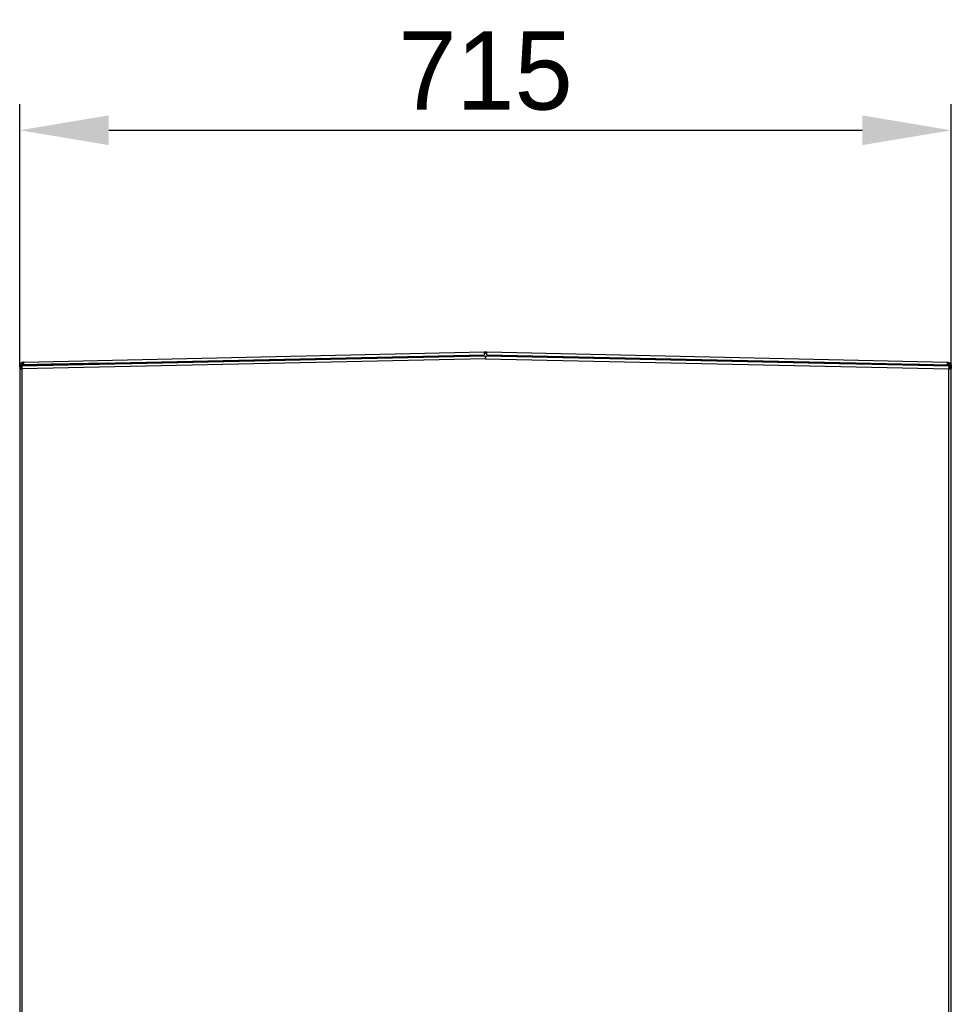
# Model space of a CAD drawing. Header units: millimetres. Extents: x 0 to 39025, y -31299 to 8400.
# Tile 101 of 256: x 16942 to 17657, y -29097 to -28342. Entities that reach past the tile are written whole.
import ezdxf

# ---------------------------------------------------------------- set-up
doc = ezdxf.new("R2010")
doc.units = ezdxf.units.MM
doc.header["$PDSIZE"] = -1
doc.layers.add('DIMENZIJE', color=4, linetype='Continuous')
doc.styles.add('SLDTEXTSTYLE6', font='txt')
doc.dimstyles.new('SLDDIMSTYLE0', dxfattribs={"dimtxt": 3, "dimasz": 3.414889, "dimexe": 0, "dimexo": 0.0625, "dimgap": 0.75, "dimtad": 1, "dimdec": 0, "dimlfac": 20, "dimrnd": 1e-09, "dimzin": 12, "dimdsep": 46, "dimtxsty": 'SLDTEXTSTYLE6', "dimsah": 1, "dimcen": 0.09, "dimadec": 0, "dimazin": 3, "dimtfac": 1, "dimtdec": 0, "dimtofl": 0, "dimtmove": 0, "dimatfit": 3, "dimfxl": 1, "dimfrac": 2, "dimtolj": 1, "dimtzin": 12, "dimarcsym": 0})

# ---------------------------------------------------------------- blocks, each defined once
blk = doc.blocks.new('*U57')
at = {"lineweight": 25}
for points in [[(2.86, 1246.65), (2.86, 1246.65), (356.45, 1254.41), (356.45, 1254.41)], [(356.45, 1254.41), (356.45, 1254.41), (357.46, 1254.43), (357.46, 1254.43)], [(357.48, 1253.42), (357.48, 1253.42), (357.46, 1254.43), (357.46, 1254.43)], [(357.54, 1254.43), (357.54, 1254.43), (357.52, 1253.42), (357.52, 1253.42)], [(357.54, 1254.43), (357.54, 1254.43), (358.55, 1254.41), (358.55, 1254.41)], [(358.55, 1254.41), (358.55, 1254.41), (712.14, 1246.65), (712.14, 1246.65)], [(357.36, 1251.22), (357.36, 1251.22), (1.64, 1243.42), (1.64, 1243.42)], [(357.4, 1249.22), (357.4, 1249.22), (2, 1241.42), (2, 1241.42)], [(2.86, 1246.65), (2.86, 1246.65), (2.89, 1245.65), (2.89, 1245.65)], [(2.91, 1244.54), (2.91, 1244.54), (356.5, 1252.3), (356.5, 1252.3)], [(74.23, 1245.3), (74.23, 1245.3), (356.52, 1251.49), (356.52, 1251.49)], [(356.47, 1253.4), (356.47, 1253.4), (357.48, 1253.42), (357.48, 1253.42)], [(356.52, 1251.21), (356.52, 1251.21), (356.52, 1251.49), (356.52, 1251.49)], [(357.62, 1249.78), (357.62, 1249.78), (357.39, 1249.78), (357.39, 1249.78)], [(357.4, 1249.22), (357.4, 1249.22), (357.6, 1249.22), (357.6, 1249.22)], [(357.52, 1253.42), (357.52, 1253.42), (358.53, 1253.4), (358.53, 1253.4)], [(357.6, 1249.22), (357.6, 1249.22), (713, 1241.42), (713, 1241.42)], [(713.36, 1243.42), (713.36, 1243.42), (357.64, 1251.22), (357.64, 1251.22)], [(358.48, 1251.49), (358.48, 1251.49), (640.77, 1245.3), (640.77, 1245.3)], [(358.48, 1251.49), (358.48, 1251.49), (358.48, 1251.21), (358.48, 1251.21)], [(358.51, 1252.3), (358.51, 1252.3), (712.09, 1244.54), (712.09, 1244.54)], [(712.14, 1246.65), (712.14, 1246.65), (712.12, 1245.65), (712.12, 1245.65)], [(712.12, 1245.65), (712.12, 1245.65), (712.14, 1246.65), (712.14, 1246.65)], [(712.14, 1246.65), (712.14, 1246.65), (712.14, 1246.65), (712.14, 1246.65)], [(0, 1241.81), (0, 1241.81), (0, 16.45), (0, 16.45)], [(1.02, 1243.74), (1.02, 1243.74), (0.03, 1243.74), (0.03, 1243.74)], [(0.03, 1243.74), (0.03, 1243.74), (0.03, 1241.83), (0.03, 1241.83)], [(1.02, 1243.74), (1.02, 1243.74), (1.02, 1242.06), (1.02, 1242.06)], [(2.12, 1243.69), (2.12, 1243.69), (1.12, 1243.69), (1.12, 1243.69)], [(1.12, 1243.69), (1.12, 1243.69), (1.12, 1242.08), (1.12, 1242.08)], [(1.38, 1242.41), (1.38, 1242.41), (1.36, 1243.42), (1.36, 1243.42)], [(1.64, 1243.42), (1.64, 1243.42), (1.36, 1243.42), (1.36, 1243.42)], [(1.67, 1242.42), (1.67, 1242.42), (1.38, 1242.41), (1.38, 1242.41)], [(1.38, 1242.11), (1.38, 1242.11), (1.83, 1242.12), (1.83, 1242.12)], [(1.38, 1242.11), (1.38, 1242.11), (1.69, 1242.11), (1.69, 1242.11)], [(1.64, 1243.42), (1.64, 1243.42), (1.67, 1242.42), (1.67, 1242.42)], [(1.69, 1242.11), (1.69, 1242.11), (1.83, 1242.11), (1.83, 1242.11)], [(1.69, 1242.11), (1.69, 1242.11), (1.69, 1241.49), (1.69, 1241.49)], [(2, 16.45), (2, 16.45), (2, 1241.42), (2, 1241.42)], [(2.12, 1243.44), (2.12, 1243.44), (2.12, 1243.69), (2.12, 1243.69)], [(2.89, 1245.65), (2.89, 1245.65), (2.89, 1245.65), (2.89, 1245.65)], [(2.91, 1244.49), (2.91, 1244.49), (2.89, 1245.5), (2.89, 1245.5)], [(2.89, 1245.5), (2.89, 1245.5), (2.89, 1245.5), (2.89, 1245.5)], [(24.45, 1244.97), (24.45, 1244.97), (2.91, 1244.49), (2.91, 1244.49)], [(67.39, 1245.91), (67.39, 1245.91), (24.45, 1244.97), (24.45, 1244.97)], [(24.45, 1244.97), (24.45, 1244.97), (24.45, 1245.01), (24.45, 1245.01)], [(67.39, 1245.91), (67.39, 1245.91), (67.39, 1245.96), (67.39, 1245.96)], [(69.21, 1245.3), (69.21, 1245.3), (68.21, 1245.2), (68.21, 1245.2)], [(68.24, 1244.88), (68.24, 1244.88), (68.21, 1245.2), (68.21, 1245.2)], [(69.25, 1244.91), (69.25, 1244.91), (69.21, 1245.3), (69.21, 1245.3)], [(74.23, 1245.3), (74.23, 1245.3), (74.27, 1245.02), (74.27, 1245.02)], [(640.74, 1245.02), (640.74, 1245.02), (640.77, 1245.3), (640.77, 1245.3)], [(645.76, 1244.91), (645.76, 1244.91), (645.8, 1245.3), (645.8, 1245.3)], [(645.8, 1245.3), (645.8, 1245.3), (646.79, 1245.2), (646.79, 1245.2)], [(646.76, 1244.88), (646.76, 1244.88), (646.79, 1245.2), (646.79, 1245.2)], [(647.61, 1245.91), (647.61, 1245.91), (647.61, 1245.96), (647.61, 1245.96)], [(647.61, 1245.91), (647.61, 1245.91), (690.55, 1244.97), (690.55, 1244.97)], [(690.55, 1244.97), (690.55, 1244.97), (690.55, 1245.01), (690.55, 1245.01)], [(690.55, 1244.97), (690.55, 1244.97), (712.09, 1244.49), (712.09, 1244.49)], [(712.09, 1244.49), (712.09, 1244.49), (712.11, 1245.5), (712.11, 1245.5)], [(712.11, 1245.5), (712.11, 1245.5), (712.11, 1245.5), (712.11, 1245.5)], [(712.12, 1245.65), (712.12, 1245.65), (712.12, 1245.65), (712.12, 1245.65)], [(712.12, 1245.65), (712.12, 1245.65), (712.12, 1245.65), (712.12, 1245.65)], [(712.88, 1243.69), (712.88, 1243.69), (713.88, 1243.69), (713.88, 1243.69)], [(712.88, 1243.69), (712.88, 1243.69), (712.88, 1243.44), (712.88, 1243.44)], [(713, 557.15), (713, 557.15), (713, 1241.42), (713, 1241.42)], [(713.62, 1242.11), (713.62, 1242.11), (713.17, 1242.12), (713.17, 1242.12)], [(713.31, 1242.11), (713.31, 1242.11), (713.17, 1242.11), (713.17, 1242.11)], [(713.62, 1242.11), (713.62, 1242.11), (713.31, 1242.11), (713.31, 1242.11)], [(713.31, 1242.11), (713.31, 1242.11), (713.31, 1241.49), (713.31, 1241.49)], [(713.36, 1243.42), (713.36, 1243.42), (713.33, 1242.42), (713.33, 1242.42)], [(713.62, 1242.41), (713.62, 1242.41), (713.33, 1242.42), (713.33, 1242.42)], [(713.36, 1243.42), (713.36, 1243.42), (713.64, 1243.42), (713.64, 1243.42)], [(713.64, 1243.42), (713.64, 1243.42), (713.62, 1242.41), (713.62, 1242.41)], [(713.88, 1242.08), (713.88, 1242.08), (713.88, 1243.69), (713.88, 1243.69)], [(714.98, 1243.74), (714.98, 1243.74), (713.98, 1243.74), (713.98, 1243.74)], [(713.98, 1243.74), (713.98, 1243.74), (713.98, 1242.06), (713.98, 1242.06)], [(714.98, 1243.74), (714.98, 1243.74), (714.98, 1241.83), (714.98, 1241.83)], [(715, 557.15), (715, 557.15), (715, 1241.81), (715, 1241.81)]]:
    blk.add_open_spline(points, degree=3, dxfattribs=at)
for points, knots in [([(356.45, 1254.41), (356.45, 1254.41), (356.45, 1254.33), (356.45, 1254.33), (356.45, 1254.33), (356.46, 1254.1), (356.46, 1254.1), (356.46, 1254.1), (356.47, 1253.76), (356.47, 1253.76), (356.47, 1253.76), (356.47, 1253.35), (356.47, 1253.35), (356.47, 1253.35), (356.49, 1252.95), (356.49, 1252.95), (356.49, 1252.95), (356.49, 1252.61), (356.49, 1252.61), (356.49, 1252.61), (356.49, 1252.38), (356.49, 1252.38), (356.49, 1252.38), (356.5, 1252.3), (356.5, 1252.3)], [0, 0, 0, 0, 1, 1, 1, 2, 2, 2, 3, 3, 3, 4, 4, 4, 5, 5, 5, 6, 6, 6, 7, 7, 7, 8, 8, 8, 8]), ([(357.46, 1254.43), (357.46, 1254.43), (357.48, 1254.43), (357.48, 1254.43), (357.48, 1254.43), (357.48, 1254.43), (357.48, 1254.43), (357.48, 1254.43), (357.49, 1254.43), (357.49, 1254.43), (357.49, 1254.43), (357.5, 1254.43), (357.5, 1254.43), (357.5, 1254.43), (357.51, 1254.43), (357.51, 1254.43), (357.51, 1254.43), (357.52, 1254.43), (357.52, 1254.43), (357.52, 1254.43), (357.53, 1254.43), (357.53, 1254.43), (357.53, 1254.43), (357.54, 1254.43), (357.54, 1254.43)], [0, 0, 0, 0, 1, 1, 1, 2, 2, 2, 3, 3, 3, 4, 4, 4, 5, 5, 5, 6, 6, 6, 7, 7, 7, 8, 8, 8, 8]), ([(358.51, 1252.3), (358.51, 1252.3), (358.51, 1252.38), (358.51, 1252.38), (358.51, 1252.38), (358.51, 1252.61), (358.51, 1252.61), (358.51, 1252.61), (358.52, 1252.95), (358.52, 1252.95), (358.52, 1252.95), (358.53, 1253.35), (358.53, 1253.35), (358.53, 1253.35), (358.53, 1253.76), (358.53, 1253.76), (358.53, 1253.76), (358.54, 1254.1), (358.54, 1254.1), (358.54, 1254.1), (358.55, 1254.33), (358.55, 1254.33), (358.55, 1254.33), (358.55, 1254.41), (358.55, 1254.41)], [0, 0, 0, 0, 1, 1, 1, 2, 2, 2, 3, 3, 3, 4, 4, 4, 5, 5, 5, 6, 6, 6, 7, 7, 7, 8, 8, 8, 8]), ([(2.86, 1246.65), (2.86, 1246.65), (2.31, 1246.59), (2.31, 1246.59), (2.31, 1246.59), (1.77, 1246.41), (1.77, 1246.41), (1.77, 1246.41), (1.28, 1246.14), (1.28, 1246.14), (1.28, 1246.14), (0.85, 1245.78), (0.85, 1245.78), (0.85, 1245.78), (0.5, 1245.34), (0.5, 1245.34), (0.5, 1245.34), (0.24, 1244.84), (0.24, 1244.84), (0.24, 1244.84), (0.08, 1244.3), (0.08, 1244.3), (0.08, 1244.3), (0.03, 1243.74), (0.03, 1243.74)], [0, 0, 0, 0, 1, 1, 1, 2, 2, 2, 3, 3, 3, 4, 4, 4, 5, 5, 5, 6, 6, 6, 7, 7, 7, 8, 8, 8, 8]), ([(2.91, 1244.54), (2.91, 1244.54), (2.91, 1244.62), (2.91, 1244.62), (2.91, 1244.62), (2.9, 1244.85), (2.9, 1244.85), (2.9, 1244.85), (2.89, 1245.2), (2.89, 1245.2), (2.89, 1245.2), (2.89, 1245.6), (2.89, 1245.6), (2.89, 1245.6), (2.88, 1246), (2.88, 1246), (2.88, 1246), (2.87, 1246.35), (2.87, 1246.35), (2.87, 1246.35), (2.86, 1246.57), (2.86, 1246.57), (2.86, 1246.57), (2.86, 1246.65), (2.86, 1246.65)], [0, 0, 0, 0, 1, 1, 1, 2, 2, 2, 3, 3, 3, 4, 4, 4, 5, 5, 5, 6, 6, 6, 7, 7, 7, 8, 8, 8, 8]), ([(2.86, 1246.65), (2.86, 1246.65), (2.86, 1246.65), (2.86, 1246.65), (2.86, 1246.65), (2.86, 1246.65), (2.86, 1246.65)], [0, 0, 0, 0, 1, 1, 1, 2, 2, 2, 2]), ([(356.52, 1251.49), (356.52, 1251.49), (356.52, 1251.65), (356.52, 1251.65), (356.52, 1251.65), (356.51, 1251.8), (356.51, 1251.8), (356.51, 1251.8), (356.51, 1251.94), (356.51, 1251.94), (356.51, 1251.94), (356.5, 1252.06), (356.5, 1252.06), (356.5, 1252.06), (356.5, 1252.16), (356.5, 1252.16), (356.5, 1252.16), (356.5, 1252.24), (356.5, 1252.24), (356.5, 1252.24), (356.5, 1252.28), (356.5, 1252.28), (356.5, 1252.28), (356.5, 1252.3), (356.5, 1252.3)], [0, 0, 0, 0, 1, 1, 1, 2, 2, 2, 3, 3, 3, 4, 4, 4, 5, 5, 5, 6, 6, 6, 7, 7, 7, 8, 8, 8, 8]), ([(357.36, 1251.22), (357.36, 1251.22), (357.36, 1251.19), (357.36, 1251.19), (357.36, 1251.19), (357.36, 1251.08), (357.36, 1251.08), (357.36, 1251.08), (357.36, 1250.88), (357.36, 1250.88), (357.36, 1250.88), (357.37, 1250.64), (357.37, 1250.64), (357.37, 1250.64), (357.38, 1250.33), (357.38, 1250.33), (357.38, 1250.33), (357.38, 1249.98), (357.38, 1249.98), (357.38, 1249.98), (357.39, 1249.61), (357.39, 1249.61), (357.39, 1249.61), (357.4, 1249.22), (357.4, 1249.22)], [0, 0, 0, 0, 1, 1, 1, 2, 2, 2, 3, 3, 3, 4, 4, 4, 5, 5, 5, 6, 6, 6, 7, 7, 7, 8, 8, 8, 8]), ([(357.48, 1253.42), (357.48, 1253.42), (357.49, 1253.42), (357.49, 1253.42), (357.49, 1253.42), (357.5, 1253.42), (357.5, 1253.42), (357.5, 1253.42), (357.5, 1253.42), (357.5, 1253.42), (357.5, 1253.42), (357.51, 1253.42), (357.51, 1253.42), (357.51, 1253.42), (357.52, 1253.42), (357.52, 1253.42)], [0, 0, 0, 0, 1, 1, 1, 2, 2, 2, 3, 3, 3, 4, 4, 4, 5, 5, 5, 5]), ([(357.6, 1249.22), (357.6, 1249.22), (357.61, 1249.61), (357.61, 1249.61), (357.61, 1249.61), (357.62, 1249.98), (357.62, 1249.98), (357.62, 1249.98), (357.62, 1250.33), (357.62, 1250.33), (357.62, 1250.33), (357.63, 1250.64), (357.63, 1250.64), (357.63, 1250.64), (357.64, 1250.88), (357.64, 1250.88), (357.64, 1250.88), (357.64, 1251.08), (357.64, 1251.08), (357.64, 1251.08), (357.64, 1251.19), (357.64, 1251.19), (357.64, 1251.19), (357.64, 1251.22), (357.64, 1251.22)], [0, 0, 0, 0, 1, 1, 1, 2, 2, 2, 3, 3, 3, 4, 4, 4, 5, 5, 5, 6, 6, 6, 7, 7, 7, 8, 8, 8, 8]), ([(358.51, 1252.3), (358.51, 1252.3), (358.51, 1252.28), (358.51, 1252.28), (358.51, 1252.28), (358.51, 1252.24), (358.51, 1252.24), (358.51, 1252.24), (358.5, 1252.16), (358.5, 1252.16), (358.5, 1252.16), (358.5, 1252.06), (358.5, 1252.06), (358.5, 1252.06), (358.5, 1251.94), (358.5, 1251.94), (358.5, 1251.94), (358.49, 1251.8), (358.49, 1251.8), (358.49, 1251.8), (358.49, 1251.65), (358.49, 1251.65), (358.49, 1251.65), (358.48, 1251.49), (358.48, 1251.49)], [0, 0, 0, 0, 1, 1, 1, 2, 2, 2, 3, 3, 3, 4, 4, 4, 5, 5, 5, 6, 6, 6, 7, 7, 7, 8, 8, 8, 8]), ([(712.14, 1246.65), (712.14, 1246.65), (712.14, 1246.57), (712.14, 1246.57), (712.14, 1246.57), (712.14, 1246.35), (712.14, 1246.35), (712.14, 1246.35), (712.13, 1246), (712.13, 1246), (712.13, 1246), (712.12, 1245.6), (712.12, 1245.6), (712.12, 1245.6), (712.11, 1245.2), (712.11, 1245.2), (712.11, 1245.2), (712.1, 1244.85), (712.1, 1244.85), (712.1, 1244.85), (712.1, 1244.62), (712.1, 1244.62), (712.1, 1244.62), (712.09, 1244.54), (712.09, 1244.54)], [0, 0, 0, 0, 1, 1, 1, 2, 2, 2, 3, 3, 3, 4, 4, 4, 5, 5, 5, 6, 6, 6, 7, 7, 7, 8, 8, 8, 8]), ([(712.14, 1246.65), (712.14, 1246.65), (712.7, 1246.59), (712.7, 1246.59), (712.7, 1246.59), (713.23, 1246.41), (713.23, 1246.41), (713.23, 1246.41), (713.72, 1246.14), (713.72, 1246.14), (713.72, 1246.14), (714.15, 1245.78), (714.15, 1245.78), (714.15, 1245.78), (714.51, 1245.34), (714.51, 1245.34), (714.51, 1245.34), (714.76, 1244.84), (714.76, 1244.84), (714.76, 1244.84), (714.92, 1244.3), (714.92, 1244.3), (714.92, 1244.3), (714.98, 1243.74), (714.98, 1243.74)], [0, 0, 0, 0, 1, 1, 1, 2, 2, 2, 3, 3, 3, 4, 4, 4, 5, 5, 5, 6, 6, 6, 7, 7, 7, 8, 8, 8, 8]), ([(1.38, 1242.11), (1.38, 1242.11), (0.76, 1242.03), (0.76, 1242.03), (0.76, 1242.03), (0.3, 1241.94), (0.3, 1241.94), (0.3, 1241.94), (0.04, 1241.85), (0.04, 1241.85), (0.04, 1241.85), (0.03, 1241.76), (0.03, 1241.76), (0.03, 1241.76), (0.26, 1241.68), (0.26, 1241.68), (0.26, 1241.68), (0.71, 1241.59), (0.71, 1241.59), (0.71, 1241.59), (1.31, 1241.51), (1.31, 1241.51), (1.31, 1241.51), (2, 1241.42), (2, 1241.42)], [0, 0, 0, 0, 1, 1, 1, 2, 2, 2, 3, 3, 3, 4, 4, 4, 5, 5, 5, 6, 6, 6, 7, 7, 7, 8, 8, 8, 8]), ([(2.89, 1245.65), (2.89, 1245.65), (2.52, 1245.6), (2.52, 1245.6), (2.52, 1245.6), (2.17, 1245.49), (2.17, 1245.49), (2.17, 1245.49), (1.85, 1245.31), (1.85, 1245.31), (1.85, 1245.31), (1.57, 1245.08), (1.57, 1245.08), (1.57, 1245.08), (1.33, 1244.79), (1.33, 1244.79), (1.33, 1244.79), (1.16, 1244.46), (1.16, 1244.46), (1.16, 1244.46), (1.06, 1244.1), (1.06, 1244.1), (1.06, 1244.1), (1.02, 1243.74), (1.02, 1243.74)], [0, 0, 0, 0, 1, 1, 1, 2, 2, 2, 3, 3, 3, 4, 4, 4, 5, 5, 5, 6, 6, 6, 7, 7, 7, 8, 8, 8, 8]), ([(1.69, 1242.11), (1.69, 1242.11), (1.38, 1242.03), (1.38, 1242.03), (1.38, 1242.03), (1.15, 1241.94), (1.15, 1241.94), (1.15, 1241.94), (1.02, 1241.85), (1.02, 1241.85), (1.02, 1241.85), (1.02, 1241.76), (1.02, 1241.76), (1.02, 1241.76), (1.13, 1241.68), (1.13, 1241.68), (1.13, 1241.68), (1.35, 1241.59), (1.35, 1241.59), (1.35, 1241.59), (1.66, 1241.51), (1.66, 1241.51), (1.66, 1241.51), (2, 1241.42), (2, 1241.42)], [0, 0, 0, 0, 1, 1, 1, 2, 2, 2, 3, 3, 3, 4, 4, 4, 5, 5, 5, 6, 6, 6, 7, 7, 7, 8, 8, 8, 8]), ([(2.89, 1245.5), (2.89, 1245.5), (2.54, 1245.46), (2.54, 1245.46), (2.54, 1245.46), (2.21, 1245.35), (2.21, 1245.35), (2.21, 1245.35), (1.9, 1245.18), (1.9, 1245.18), (1.9, 1245.18), (1.64, 1244.96), (1.64, 1244.96), (1.64, 1244.96), (1.42, 1244.69), (1.42, 1244.69), (1.42, 1244.69), (1.26, 1244.37), (1.26, 1244.37), (1.26, 1244.37), (1.16, 1244.04), (1.16, 1244.04), (1.16, 1244.04), (1.12, 1243.69), (1.12, 1243.69)], [0, 0, 0, 0, 1, 1, 1, 2, 2, 2, 3, 3, 3, 4, 4, 4, 5, 5, 5, 6, 6, 6, 7, 7, 7, 8, 8, 8, 8]), ([(2, 1241.42), (2, 1241.42), (1.9, 1242.19), (1.9, 1242.19), (1.9, 1242.19), (1.81, 1242.84), (1.81, 1242.84), (1.81, 1242.84), (1.73, 1243.27), (1.73, 1243.27), (1.73, 1243.27), (1.64, 1243.42), (1.64, 1243.42)], [0, 0, 0, 0, 1, 1, 1, 2, 2, 2, 3, 3, 3, 4, 4, 4, 4]), ([(2, 1241.42), (2, 1241.42), (1.92, 1241.81), (1.92, 1241.81), (1.92, 1241.81), (1.83, 1242.13), (1.83, 1242.13), (1.83, 1242.13), (1.75, 1242.35), (1.75, 1242.35), (1.75, 1242.35), (1.67, 1242.42), (1.67, 1242.42)], [0, 0, 0, 0, 1, 1, 1, 2, 2, 2, 3, 3, 3, 4, 4, 4, 4]), ([(2.91, 1244.49), (2.91, 1244.49), (2.75, 1244.48), (2.75, 1244.48), (2.75, 1244.48), (2.6, 1244.43), (2.6, 1244.43), (2.6, 1244.43), (2.47, 1244.35), (2.47, 1244.35), (2.47, 1244.35), (2.35, 1244.25), (2.35, 1244.25), (2.35, 1244.25), (2.26, 1244.13), (2.26, 1244.13), (2.26, 1244.13), (2.19, 1244), (2.19, 1244), (2.19, 1244), (2.14, 1243.85), (2.14, 1243.85), (2.14, 1243.85), (2.12, 1243.69), (2.12, 1243.69)], [0, 0, 0, 0, 1, 1, 1, 2, 2, 2, 3, 3, 3, 4, 4, 4, 5, 5, 5, 6, 6, 6, 7, 7, 7, 8, 8, 8, 8]), ([(68.21, 1245.2), (68.21, 1245.2), (68.18, 1245.34), (68.18, 1245.34), (68.18, 1245.34), (68.12, 1245.48), (68.12, 1245.48), (68.12, 1245.48), (68.04, 1245.6), (68.04, 1245.6), (68.04, 1245.6), (67.94, 1245.71), (67.94, 1245.71), (67.94, 1245.71), (67.82, 1245.8), (67.82, 1245.8), (67.82, 1245.8), (67.69, 1245.86), (67.69, 1245.86), (67.69, 1245.86), (67.54, 1245.9), (67.54, 1245.9), (67.54, 1245.9), (67.39, 1245.91), (67.39, 1245.91)], [0, 0, 0, 0, 1, 1, 1, 2, 2, 2, 3, 3, 3, 4, 4, 4, 5, 5, 5, 6, 6, 6, 7, 7, 7, 8, 8, 8, 8]), ([(69.21, 1245.3), (69.21, 1245.3), (69.14, 1245.64), (69.14, 1245.64), (69.14, 1245.64), (69.01, 1245.94), (69.01, 1245.94), (69.01, 1245.94), (68.98, 1245.99), (68.98, 1245.99)], [0, 0, 0, 0, 1, 1, 1, 2, 2, 2, 3, 3, 3, 3]), ([(74.15, 1246.1), (74.15, 1246.1), (74.17, 1246.05), (74.17, 1246.05), (74.17, 1246.05), (74.19, 1245.87), (74.19, 1245.87), (74.19, 1245.87), (74.21, 1245.61), (74.21, 1245.61), (74.21, 1245.61), (74.23, 1245.3), (74.23, 1245.3)], [0, 0, 0, 0, 1, 1, 1, 2, 2, 2, 3, 3, 3, 4, 4, 4, 4]), ([(640.77, 1245.3), (640.77, 1245.3), (640.79, 1245.61), (640.79, 1245.61), (640.79, 1245.61), (640.82, 1245.87), (640.82, 1245.87), (640.82, 1245.87), (640.84, 1246.05), (640.84, 1246.05), (640.84, 1246.05), (640.85, 1246.1), (640.85, 1246.1)], [0, 0, 0, 0, 1, 1, 1, 2, 2, 2, 3, 3, 3, 4, 4, 4, 4]), ([(645.8, 1245.3), (645.8, 1245.3), (645.86, 1245.64), (645.86, 1245.64), (645.86, 1245.64), (645.99, 1245.94), (645.99, 1245.94), (645.99, 1245.94), (646.02, 1245.99), (646.02, 1245.99)], [0, 0, 0, 0, 1, 1, 1, 2, 2, 2, 3, 3, 3, 3]), ([(646.79, 1245.2), (646.79, 1245.2), (646.82, 1245.34), (646.82, 1245.34), (646.82, 1245.34), (646.88, 1245.48), (646.88, 1245.48), (646.88, 1245.48), (646.96, 1245.6), (646.96, 1245.6), (646.96, 1245.6), (647.06, 1245.71), (647.06, 1245.71), (647.06, 1245.71), (647.18, 1245.8), (647.18, 1245.8), (647.18, 1245.8), (647.32, 1245.86), (647.32, 1245.86), (647.32, 1245.86), (647.46, 1245.9), (647.46, 1245.9), (647.46, 1245.9), (647.61, 1245.91), (647.61, 1245.91)], [0, 0, 0, 0, 1, 1, 1, 2, 2, 2, 3, 3, 3, 4, 4, 4, 5, 5, 5, 6, 6, 6, 7, 7, 7, 8, 8, 8, 8]), ([(712.88, 1243.69), (712.88, 1243.69), (712.86, 1243.85), (712.86, 1243.85), (712.86, 1243.85), (712.82, 1244), (712.82, 1244), (712.82, 1244), (712.75, 1244.13), (712.75, 1244.13), (712.75, 1244.13), (712.65, 1244.25), (712.65, 1244.25), (712.65, 1244.25), (712.53, 1244.35), (712.53, 1244.35), (712.53, 1244.35), (712.4, 1244.43), (712.4, 1244.43), (712.4, 1244.43), (712.25, 1244.48), (712.25, 1244.48), (712.25, 1244.48), (712.09, 1244.49), (712.09, 1244.49)], [0, 0, 0, 0, 1, 1, 1, 2, 2, 2, 3, 3, 3, 4, 4, 4, 5, 5, 5, 6, 6, 6, 7, 7, 7, 8, 8, 8, 8]), ([(713.88, 1243.69), (713.88, 1243.69), (713.84, 1244.04), (713.84, 1244.04), (713.84, 1244.04), (713.74, 1244.37), (713.74, 1244.37), (713.74, 1244.37), (713.58, 1244.69), (713.58, 1244.69), (713.58, 1244.69), (713.36, 1244.96), (713.36, 1244.96), (713.36, 1244.96), (713.1, 1245.18), (713.1, 1245.18), (713.1, 1245.18), (712.79, 1245.35), (712.79, 1245.35), (712.79, 1245.35), (712.46, 1245.46), (712.46, 1245.46), (712.46, 1245.46), (712.11, 1245.5), (712.11, 1245.5)], [0, 0, 0, 0, 1, 1, 1, 2, 2, 2, 3, 3, 3, 4, 4, 4, 5, 5, 5, 6, 6, 6, 7, 7, 7, 8, 8, 8, 8]), ([(712.12, 1245.65), (712.12, 1245.65), (712.49, 1245.6), (712.49, 1245.6), (712.49, 1245.6), (712.83, 1245.49), (712.83, 1245.49), (712.83, 1245.49), (713.16, 1245.31), (713.16, 1245.31), (713.16, 1245.31), (713.43, 1245.08), (713.43, 1245.08), (713.43, 1245.08), (713.67, 1244.79), (713.67, 1244.79), (713.67, 1244.79), (713.84, 1244.46), (713.84, 1244.46), (713.84, 1244.46), (713.94, 1244.1), (713.94, 1244.1), (713.94, 1244.1), (713.98, 1243.74), (713.98, 1243.74)], [0, 0, 0, 0, 1, 1, 1, 2, 2, 2, 3, 3, 3, 4, 4, 4, 5, 5, 5, 6, 6, 6, 7, 7, 7, 8, 8, 8, 8]), ([(713.36, 1243.42), (713.36, 1243.42), (713.28, 1243.27), (713.28, 1243.27), (713.28, 1243.27), (713.19, 1242.84), (713.19, 1242.84), (713.19, 1242.84), (713.1, 1242.19), (713.1, 1242.19), (713.1, 1242.19), (713, 1241.42), (713, 1241.42)], [0, 0, 0, 0, 1, 1, 1, 2, 2, 2, 3, 3, 3, 4, 4, 4, 4]), ([(713.33, 1242.42), (713.33, 1242.42), (713.26, 1242.35), (713.26, 1242.35), (713.26, 1242.35), (713.17, 1242.13), (713.17, 1242.13), (713.17, 1242.13), (713.09, 1241.81), (713.09, 1241.81), (713.09, 1241.81), (713, 1241.42), (713, 1241.42)], [0, 0, 0, 0, 1, 1, 1, 2, 2, 2, 3, 3, 3, 4, 4, 4, 4]), ([(713, 1241.42), (713, 1241.42), (713.69, 1241.51), (713.69, 1241.51), (713.69, 1241.51), (714.3, 1241.59), (714.3, 1241.59), (714.3, 1241.59), (714.75, 1241.68), (714.75, 1241.68), (714.75, 1241.68), (714.98, 1241.76), (714.98, 1241.76), (714.98, 1241.76), (714.96, 1241.85), (714.96, 1241.85), (714.96, 1241.85), (714.7, 1241.94), (714.7, 1241.94), (714.7, 1241.94), (714.24, 1242.03), (714.24, 1242.03), (714.24, 1242.03), (713.62, 1242.11), (713.62, 1242.11)], [0, 0, 0, 0, 1, 1, 1, 2, 2, 2, 3, 3, 3, 4, 4, 4, 5, 5, 5, 6, 6, 6, 7, 7, 7, 8, 8, 8, 8]), ([(713, 1241.42), (713, 1241.42), (713.35, 1241.51), (713.35, 1241.51), (713.35, 1241.51), (713.65, 1241.59), (713.65, 1241.59), (713.65, 1241.59), (713.87, 1241.68), (713.87, 1241.68), (713.87, 1241.68), (713.99, 1241.76), (713.99, 1241.76), (713.99, 1241.76), (713.98, 1241.85), (713.98, 1241.85), (713.98, 1241.85), (713.85, 1241.94), (713.85, 1241.94), (713.85, 1241.94), (713.62, 1242.03), (713.62, 1242.03), (713.62, 1242.03), (713.31, 1242.11), (713.31, 1242.11)], [0, 0, 0, 0, 1, 1, 1, 2, 2, 2, 3, 3, 3, 4, 4, 4, 5, 5, 5, 6, 6, 6, 7, 7, 7, 8, 8, 8, 8])]:
    blk.add_open_spline(points, degree=3, knots=knots, dxfattribs=at)
blk = doc.blocks.new('*D78')
at = {"layer": 'Defpoints', "color": 0, "transparency": 16777216}
for p in [(17657.38, -28427.02), (16942.38, -28609.7), (17657.38, -28609.7)]:
    blk.add_point(p, dxfattribs=at)
at = {"layer": 'DIMENZIJE', "color": 0, "lineweight": -2, "transparency": 16777216}
for p, q in [((16942.38, -28608.45), (16942.38, -28407.02)), ((17657.38, -28608.45), (17657.38, -28407.02)), ((17010.68, -28427.02), (17589.08, -28427.02))]:
    blk.add_line(p, q, dxfattribs=at)
at = {"layer": 'DIMENZIJE', "color": 0, "transparency": 16777216}
for points in [[(17010.68, -28415.63), (17010.68, -28438.4), (16942.38, -28427.02)], [(17589.08, -28415.63), (17589.08, -28438.4), (17657.38, -28427.02)]]:
    blk.add_solid(points, dxfattribs=at)
at = {"layer": 'DIMENZIJE', "color": 0, "transparency": 16777216, "insert": (17299.88, -28381.59), "char_height": 60, "attachment_point": 5, "style": 'SLDTEXTSTYLE6'}
blk.add_mtext('\\A1;715', dxfattribs=at)

msp = doc.modelspace()

# ---------------------------------------------------------------- block references
at = {"color": 1}
msp.add_blockref('*U57', (16942.38, -29851.51), dxfattribs=at)

# ---------------------------------------------------------------- dimensions: what is measured, and where the dimension line sits
at = {"layer": 'DIMENZIJE'}
dim = msp.add_linear_dim(base=(17657.38, -28427.02), p1=(16942.38, -28609.7), p2=(17657.38, -28609.7), dimstyle='SLDDIMSTYLE0', override={"dimscale": 20, "dimexe": 1, "dimlfac": 1, "dimdle": 1, "dimtofl": 1}, dxfattribs=at)
dim.commit()
dim.dimension.update_dxf_attribs({"geometry": '*D78', "text_midpoint": (17299.88, -28381.59)})

doc.saveas('drawing.dxf')
